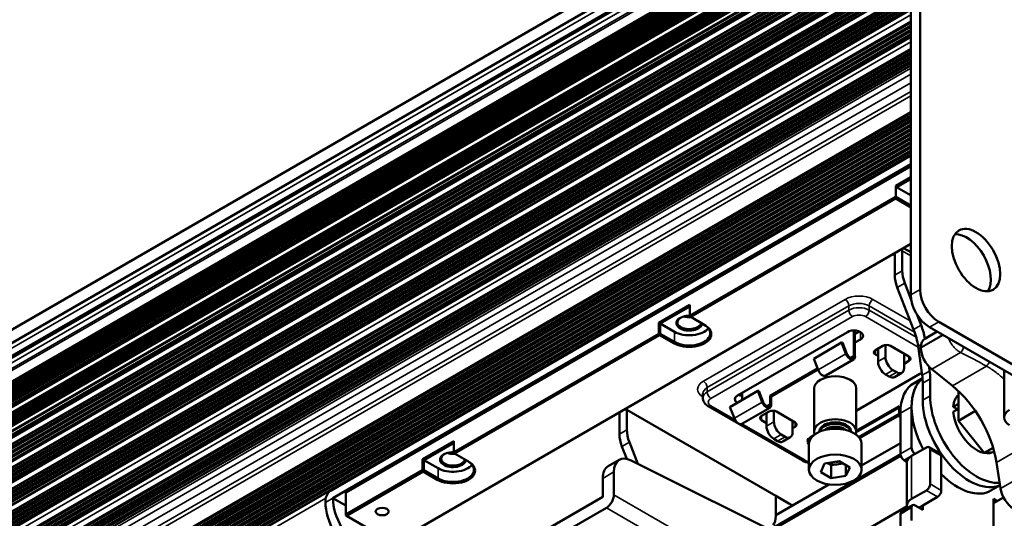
# Model space of a CAD drawing. Header units: millimetres. Extents: x 75 to 4764, y 75 to 3163.
# Tile 147 of 198: x 3333 to 3520, y 1154 to 1248. Entities that reach past the tile are written whole.
import ezdxf

# ---------------------------------------------------------------- set-up
doc = ezdxf.new("R2010")
doc.units = ezdxf.units.MM
doc.header["$LTSCALE"] = 15
doc.layers.add('Visible (ISO)', color=7, linetype='Continuous', lineweight=50)
doc.layers.add('Visible Narrow (ISO)', color=7, linetype='Continuous', lineweight=35)

msp = doc.modelspace()

# ---------------------------------------------------------------- linework, layer by layer
at = {"layer": 'Visible (ISO)'}
for p, q in [((3502.515, 1341.925), (3502.515, 1195.973)), ((3504.283, 1342.946), (3504.283, 1196.994)), ((3502.515, 1288.023), (2801.331, 883.194)), ((2801.93, 881.013), (3502.515, 1285.496)), ((2801.93, 878.236), (3502.515, 1282.72)), ((2803.651, 879.442), (3502.515, 1282.932)), ((2802.513, 874.014), (3502.515, 1278.16)), ((3502.515, 1277.586), (2802.409, 873.38)), ((3502.515, 1273.337), (2802.875, 869.399)), ((2805.55, 871.399), (3502.515, 1273.792)), ((3502.515, 1272.248), (2803.23, 868.516)), ((3502.515, 1271.709), (2803.758, 868.281)), ((3502.515, 1271.288), (2804.123, 868.07)), ((3502.515, 1270.974), (2804.394, 867.914)), ((3502.515, 1270.553), (2804.759, 867.703)), ((2803.321, 865.105), (3502.515, 1268.785)), ((2805.197, 867.341), (3502.515, 1269.939)), ((2801.796, 862.943), (3502.515, 1267.504)), ((2803.217, 864.304), (3502.515, 1268.044)), ((2802.158, 858.691), (3502.515, 1263.042)), ((2802.569, 854.894), (3502.515, 1259.008)), ((2803.184, 850.972), (3502.515, 1254.731)), ((3502.515, 1250.169), (2804.074, 846.924)), ((3502.515, 1245.008), (2805.048, 842.325)), ((3502.515, 1230.706), (3344.59, 1139.528)), ((3392.348, 1158.831), (3502.515, 1222.436)), ((3502.515, 1220.803), (3392.702, 1157.402)), ((3395.141, 1158.443), (3502.515, 1220.435)), ((3499.652, 1216.708), (3502.515, 1218.361)), ((3499.652, 1214.618), (3499.652, 1216.708)), ((3499.793, 1216.463), (3499.652, 1216.708)), ((3499.793, 1216.463), (3502.515, 1218.035)), ((3499.793, 1216.463), (3502.48, 1214.912)), ((3499.652, 1214.618), (3460.549, 1192.042)), ((3502.48, 1212.985), (3499.652, 1214.618)), ((3499.652, 1214.618), (3499.652, 1214.291)), ((3499.652, 1214.291), (3460.69, 1191.797)), ((3502.339, 1212.74), (3499.652, 1214.291)), ((3404.192, 1148.89), (3502.515, 1205.657)), ((3499.475, 1203.534), (3499.157, 1203.717)), ((3499.475, 1203.901), (3499.475, 1203.534)), ((3499.475, 1203.534), (3499.475, 1199.728)), ((3500.889, 1204.35), (3500.889, 1200.544)), ((3501.157, 1204.872), (3502.515, 1204.088)), ((3502.599, 1195.041), (3501.362, 1198.231)), ((3503.055, 1189.402), (3499.948, 1197.415)), ((3454.609, 1190.703), (3460.549, 1194.132)), ((3454.892, 1190.539), (3460.549, 1193.805)), ((3460.549, 1194.132), (3460.549, 1192.042)), ((3460.549, 1191.878), (3460.549, 1192.042)), ((3460.69, 1191.797), (3460.549, 1191.878)), ((3504.469, 1190.219), (3503.661, 1192.303)), ((3454.609, 1188.612), (3454.609, 1190.703)), ((3454.892, 1190.539), (3454.609, 1190.703)), ((3454.892, 1190.539), (3457.579, 1188.988)), ((3454.892, 1188.612), (3454.892, 1190.539)), ((3460.69, 1191.797), (3463.377, 1190.245)), ((3507.819, 1190.87), (3528.325, 1179.031)), ((3454.609, 1188.612), (3415.647, 1166.118)), ((3454.75, 1188.367), (3415.789, 1165.873)), ((3454.609, 1188.612), (3454.75, 1188.531)), ((3454.892, 1188.612), (3454.75, 1188.531)), ((3454.75, 1188.531), (3454.75, 1188.367)), ((3457.437, 1186.816), (3454.75, 1188.367)), ((3457.579, 1187.061), (3454.892, 1188.612)), ((3469.6, 1176.896), (3490.459, 1188.939)), ((3491.697, 1184.469), (3491.697, 1189.235)), ((3491.909, 1189.227), (3491.909, 1184.346)), ((3492.745, 1189.034), (3491.909, 1188.551)), ((3507.499, 1189.013), (3505.17, 1187.669)), ((3506.051, 1189.849), (3526.557, 1178.01)), ((3489.366, 1186.938), (3484.063, 1183.876)), ((3489.366, 1186.938), (3489.55, 1186.954)), ((3490.194, 1184.806), (3489.366, 1186.938)), ((3489.55, 1186.954), (3490.377, 1184.822)), ((3492.934, 1187.51), (3491.909, 1186.918)), ((3495.798, 1185.489), (3497.212, 1186.306)), ((3497.707, 1186.462), (3497.707, 1184.142)), ((3498.626, 1186.306), (3502.162, 1184.264)), ((3503.894, 1186.256), (3504.671, 1180.719)), ((3496.293, 1184.387), (3495.798, 1184.673)), ((3496.293, 1185.775), (3496.293, 1183.325)), ((3501.243, 1184.795), (3501.243, 1182.101)), ((3501.455, 1184.673), (3501.243, 1184.55)), ((3484.89, 1181.744), (3484.063, 1183.876)), ((3491.64, 1183.751), (3486.336, 1180.689)), ((3502.162, 1183.448), (3501.243, 1182.917)), ((3475.787, 1176.794), (3484.793, 1181.993)), ((3475.999, 1176.671), (3484.871, 1181.793)), ((3492.161, 1174), (3504.248, 1180.978)), ((3498.414, 1180.468), (3497.707, 1180.876)), ((3499.121, 1181.692), (3499.828, 1181.284)), ((3499.414, 1180.369), (3500.828, 1181.185)), ((3505.972, 1182.34), (3506.085, 1181.535)), ((3510.414, 1178.714), (3506.485, 1181.862)), ((3520.229, 1172.703), (3520.229, 1181.664)), ((3503.124, 1179.25), (3504.734, 1180.179)), ((3504.778, 1175.977), (3504.778, 1179.239)), ((3506.192, 1176.794), (3506.192, 1180.056)), ((3463.01, 1177.251), (3463.01, 1176.434)), ((3473.456, 1177.752), (3468.153, 1174.691)), ((3470.484, 1176.036), (3470.484, 1177.406)), ((3473.456, 1177.752), (3473.64, 1177.769)), ((3474.284, 1175.62), (3473.456, 1177.752)), ((3473.64, 1177.769), (3474.467, 1175.637)), ((3484.161, 1170.057), (3484.161, 1178.222)), ((3492.161, 1170.057), (3492.161, 1178.222)), ((3511.546, 1172.069), (3511.546, 1177.73)), ((3475.787, 1175.283), (3475.787, 1176.794)), ((3475.999, 1176.671), (3475.787, 1176.794)), ((3475.999, 1175.161), (3475.999, 1176.671)), ((3511.546, 1175.299), (3510.574, 1174.738)), ((3447.149, 1173.323), (3447.149, 1169.518)), ((3448.245, 1174.324), (3448.563, 1174.14)), ((3448.563, 1174.14), (3448.563, 1170.334)), ((3476.847, 1157.81), (3448.563, 1174.14)), ((3464.023, 1174.854), (3481.912, 1164.525)), ((3468.98, 1172.558), (3468.153, 1174.691)), ((3475.73, 1174.565), (3470.426, 1171.504)), ((3474.16, 1172.997), (3475.575, 1173.813)), ((3475.08, 1173.283), (3474.868, 1173.405)), ((3475.08, 1173.528), (3475.08, 1171.078)), ((3476.494, 1173.969), (3476.494, 1171.895)), ((3476.989, 1173.813), (3480.524, 1171.772)), ((3492.153, 1169.913), (3500.323, 1174.63)), ((3492.161, 1170.162), (3500.323, 1174.875)), ((3492.781, 1168.794), (3500.339, 1173.158)), ((3500.323, 1173.364), (3500.323, 1174.875)), ((3500.536, 1173.528), (3500.536, 1165.802)), ((3502.657, 1174.752), (3502.657, 1167.026)), ((3511.395, 1174.264), (3510.574, 1174.738)), ((3511.546, 1174.351), (3510.574, 1173.79)), ((3514.786, 1173.939), (3511.546, 1172.069)), ((3475.08, 1171.65), (3474.16, 1172.18)), ((3480.029, 1172.058), (3480.029, 1169.853)), ((3516.445, 1165.975), (3511.546, 1172.069)), ((3477.908, 1169.445), (3478.615, 1169.037)), ((3480.524, 1170.956), (3480.029, 1170.67)), ((3409.708, 1164.779), (3415.647, 1168.208)), ((3409.991, 1164.615), (3415.647, 1167.881)), ((3415.647, 1168.208), (3415.647, 1166.118)), ((3450.626, 1163.921), (3449.036, 1168.021)), ((3477.201, 1168.22), (3476.494, 1168.629)), ((3478.201, 1168.121), (3479.615, 1168.938)), ((3483.161, 1162.791), (3483.161, 1167.69)), ((3483.388, 1168.935), (3483.993, 1169.284)), ((3493.161, 1163.595), (3500.536, 1167.853)), ((3493.161, 1162.791), (3493.161, 1167.69)), ((3415.647, 1165.955), (3415.647, 1166.118)), ((3415.789, 1165.873), (3415.647, 1165.955)), ((3415.789, 1165.873), (3418.476, 1164.322)), ((3448.539, 1164.839), (3447.622, 1167.204)), ((3500.538, 1165.731), (3475.835, 1151.469)), ((3505.485, 1167.026), (3502.657, 1165.393)), ((3508.107, 1165.851), (3505.985, 1167.076)), ((3506.192, 1166.618), (3506.192, 1160.086)), ((3518.167, 1166.969), (3516.445, 1165.975)), ((3518.397, 1166.149), (3516.445, 1165.975)), ((3409.708, 1162.689), (3409.708, 1164.779)), ((3409.991, 1164.615), (3409.708, 1164.779)), ((3409.991, 1164.615), (3412.678, 1163.064)), ((3409.991, 1162.689), (3409.991, 1164.615)), ((3445.003, 1163.433), (3447.124, 1164.658)), ((3449.38, 1164.541), (3492.854, 1142.908)), ((3500.596, 1165.438), (3476.053, 1151.268)), ((3485.392, 1162.348), (3486.139, 1163.958)), ((3486.139, 1163.958), (3488.927, 1164.39)), ((3486.697, 1164.044), (3487.395, 1163.641)), ((3487.395, 1163.641), (3488.474, 1163.808)), ((3488.474, 1163.808), (3489.13, 1163.91)), ((3488.927, 1164.39), (3490.931, 1163.233)), ((3489.13, 1163.91), (3489.626, 1163.986)), ((3501.783, 1164.265), (3501.243, 1164.577)), ((3501.778, 1156.004), (3501.778, 1164.169)), ((3508.314, 1158.861), (3508.314, 1165.393)), ((3519.567, 1159.203), (3518.805, 1164.18)), ((3409.708, 1162.689), (3395.141, 1154.279)), ((3409.849, 1162.444), (3395.283, 1154.034)), ((3409.708, 1162.689), (3409.849, 1162.607)), ((3409.991, 1162.689), (3409.849, 1162.607)), ((3409.849, 1162.607), (3409.849, 1162.444)), ((3412.536, 1160.892), (3409.849, 1162.444)), ((3412.678, 1161.137), (3409.991, 1162.689)), ((3446.088, 1162.369), (3446.088, 1158.014)), ((3485.392, 1162.348), (3487.395, 1161.192)), ((3487.395, 1161.192), (3487.395, 1163.641)), ((3490.184, 1161.623), (3490.184, 1163.664)), ((3490.931, 1163.233), (3490.184, 1161.623)), ((3443.967, 1157.606), (3443.967, 1161.144)), ((3490.184, 1161.623), (3487.395, 1161.192)), ((3395.141, 1154.279), (3395.141, 1158.443)), ((3476.847, 1154.177), (3486.923, 1159.994)), ((3502.657, 1157.228), (3505.485, 1158.861)), ((3517.746, 1158.824), (3519.473, 1159.821)), ((3391.288, 1156.585), (3391.288, 1156.993)), ((3395.141, 1155.993), (3392.702, 1157.402)), ((3443.967, 1157.606), (3401.541, 1133.111)), ((3476.847, 1157.81), (3479.322, 1156.381)), ((3476.847, 1157.81), (3476.847, 1154.004)), ((3504.778, 1156.004), (3507.607, 1157.637)), ((3518.213, 1156.412), (3520.135, 1157.521)), ((3518.213, 1157.228), (3518.213, 1156.412)), ((3518.92, 1156.82), (3518.213, 1157.228)), ((3518.213, 1156.412), (3518.213, 1148.247)), ((3444.674, 1155.565), (3400.834, 1130.253)), ((3485.624, 1146.506), (3501.792, 1155.841)), ((3502.864, 1156.053), (3500.743, 1154.829)), ((3502.657, 1155.595), (3502.657, 1153.115)), ((3503.364, 1156.004), (3504.778, 1155.187)), ((3504.778, 1156.004), (3504.071, 1155.595)), ((3504.778, 1155.187), (3504.778, 1156.004)), ((3395.141, 1154.115), (3395.141, 1154.279)), ((3395.283, 1154.034), (3395.141, 1154.115)), ((3395.283, 1154.034), (3404.192, 1148.89)), ((3500.536, 1154.371), (3500.536, 1151.89))]:
    msp.add_line(p, q, dxfattribs=at)
for centre, major_axis, start_param, end_param in [((3505.309, 1216.545), (4, 0), 3.9269908, 3.939414), ((3505.309, 1214.454), (-4.2, 0), 0.7853981, 0.8432796), ((3505.309, 1214.618), (-4, 0), 0.7853982, 0.7978213), ((3513.122, 1201.588), (-3.25, 5.629), 3.4170262, 6.0077518), ((3499.475, 1203.534), (1, 1.732), 5.4977871, 5.7247302), ((3503.01, 1197.687), (-2.5, 4.33), 0.7853982, 1.3086765), ((3504.425, 1198.503), (2.5, -4.33), 3.9269908, 4.4502691), ((3506.051, 1193.932), (-2.5, 4.33), 0.7853982, 2.3561945), ((3507.819, 1194.952), (2.5, -4.33), 3.9269908, 5.4977871), ((3460.407, 1190.621), (-2.45, 0), 4.6546339, 9.3727642), ((3460.407, 1193.021), (2.25, 0), 4.2043753, 4.8817837), ((3460.407, 1193.021), (2.25, 0), 4.2043753, 4.8817837), ((3460.407, 1188.531), (4.2, 0), 3.9269908, 7.0685835), ((3460.407, 1188.694), (4, 0), 3.9269908, 7.0685835), ((3460.407, 1190.784), (-2.25, 0), 5.5412988, 9.3338781), ((3498.344, 1189.675), (5, -8.66), 1.0297529, 1.3086765), ((3460.407, 1190.621), (4, 0), 3.9269908, 5.8528308), ((3491.697, 1188.224), (1.75, 0), 5.4977871, 8.6393798), ((3491.697, 1187.612), (-2, 0), 4.4505896, 4.6061231), ((3496.93, 1188.858), (-5, 8.66), 4.1015237, 4.4502691), ((3497.919, 1185.897), (1, 0), 0.7853982, 2.3561945), ((3506.97, 1184.551), (-1.8, 3.118), 0, 0.783018), ((3490.99, 1184.877), (0.65, -1.126), 4.4505896, 7.0685835), ((3490.99, 1184.877), (0.5, -0.866), 4.4505896, 7.0685835), ((3496.505, 1185.081), (-1, 0), 5.4977871, 7.0685835), ((3522.102, 1175.773), (-12.5, 21.651), 0.783018, 0.7877783), ((3506.97, 1184.468), (-1.8, 3.118), 0.7877783, 2.1644954), ((3497.707, 1182.509), (-1, 1.732), 0.7853982, 2.3561945), ((3499.121, 1183.325), (1, -1.732), 3.9269908, 5.4977871), ((3501.455, 1183.856), (1, 0), 5.4977871, 7.0685835), ((3485.686, 1181.815), (0.65, -1.126), 4.4505896, 6.2831853), ((3499.828, 1182.917), (1, -1.732), 5.4977871, 7.0685835), ((3505.485, 1180.264), (1.75, 0), 2.0934103, 2.3561945), ((3497.707, 1183.321), (-5, 8.66), 3.9269908, 4.1015237), ((3499.121, 1184.138), (5, -8.66), 0.7853982, 0.9599311), ((3488.161, 1178.222), (-4, 0), 3.1415927, 6.2831853), ((3498.414, 1182.101), (1, -1.732), 5.4977871, 6.2831853), ((3509.374, 1168.424), (-6.25, 10.825), 0, 0.7853982), ((3511.496, 1169.649), (-6.25, 10.825), 0.0849085, 1.5120556), ((3511.496, 1169.649), (-6.25, 10.825), 0.0849085, 0.7853982), ((3470.837, 1176.181), (-1.75, 0), 5.4977871, 7.0272389), ((3470.837, 1177.814), (-1.75, 0), 0.9287457, 1.3673656), ((3508.393, 1167.858), (-7.5, 12.99), 4.11869, 5.306088), ((3515.031, 1171.69), (-3.165, 5.482), 0.1069493, 0.6936011), ((3475.08, 1175.691), (0.65, -1.126), 4.4505896, 7.0685835), ((3475.08, 1175.691), (0.5, -0.866), 4.4505896, 7.0685835), ((3513.617, 1170.874), (6.25, -10.825), 3.9269908, 6.2213482), ((3513.617, 1170.874), (6.25, -10.825), 3.9269908, 6.2213482), ((3515.031, 1171.69), (6.25, -10.825), 3.9269908, 6.0147783), ((3448.563, 1174.14), (1, 1.732), 2.1292515, 2.3561945), ((3476.282, 1173.405), (1, 0), 0.7853982, 2.3561945), ((3501.243, 1172.834), (-0.65, 1.126), 0.7853982, 1.4785581), ((3515.031, 1171.69), (3.165, -5.482), 4.0187879, 6.2273951), ((3523.729, 1172.703), (-3.5, 0), 5.4977871, 7.0685835), ((3469.776, 1172.629), (0.65, -1.126), 4.4505896, 6.2831853), ((3474.868, 1172.589), (-1, 0), 5.4977871, 7.0685835), ((3477.908, 1171.078), (1, -1.732), 3.9269908, 5.4977871), ((3479.817, 1171.364), (1, 0), 5.4977871, 7.0685835), ((3488.161, 1170.057), (-4, 0), 2.9009325, 6.5238454), ((3488.161, 1170.057), (-3, 0), 3.108263, 6.3165149), ((3488.161, 1169.886), (-3, 0), 3.2087392, 6.2160387), ((3488.161, 1169.784), (3, 0), 0.1311031, 3.0104895), ((3488.161, 1170.347), (2.463, 0), 0.6241277, 2.5174649), ((3450.685, 1167.476), (-2.5, 4.33), 0.7853982, 1.3086765), ((3452.099, 1168.293), (2.5, -4.33), 3.9269908, 4.4502691), ((3476.494, 1170.262), (-1, 1.732), 0.7853982, 2.3561945), ((3478.615, 1170.67), (1, -1.732), 5.4977871, 7.0685835), ((3488.161, 1167.69), (-5, 0), 3.1415927, 6.2831853), ((3488.161, 1170.6), (-3, 0), 0.1573132, 0.2077303), ((3488.161, 1169.53), (2.463, 0), 0.5927772, 2.5488154), ((3488.161, 1170.6), (3, 0), 6.0754551, 6.1258722), ((3477.201, 1169.853), (1, -1.732), 5.4977871, 6.2831853), ((3484.626, 1168.22), (-1.75, 0), 5.4977871, 6.8625006), ((3484.626, 1169.853), (-1.75, 0), 0.9287457, 1.0146542), ((3415.506, 1164.697), (-2.45, 0), 4.6546339, 9.3727642), ((3415.506, 1164.86), (-2.25, 0), 5.5412988, 9.3338781), ((3415.506, 1167.098), (2.25, 0), 4.2043753, 4.8817837), ((3415.506, 1167.098), (2.25, 0), 4.2043753, 4.8817837), ((3501.243, 1165.393), (-0.5, 0.866), 0.7853982, 2.3561945), ((3503.364, 1166.618), (0.5, -0.866), 3.9269908, 5.4977871), ((3505.485, 1166.21), (0.5, 0.866), 5.4977871, 7.0685835), ((3507.607, 1164.985), (0.5, 0.866), 5.4977871, 6.2831853), ((3415.506, 1162.607), (4.2, 0), 3.9269908, 7.0685835), ((3415.506, 1162.77), (4, 0), 3.9269908, 7.0685835), ((3449.624, 1160.328), (-2.5, 4.33), 5.5667384, 7.0685835), ((3488.161, 1165.24), (-2.5, 0), 0.9674083, 1.6963511), ((3488.161, 1165.73), (2.5, 0), 4.7562423, 5.0421884), ((3488.161, 1165.24), (-2.5, 0), 1.9688404, 2.1548365), ((3504.778, 1164.169), (-3, 0), 5.4977871, 6.2831853), ((3415.506, 1164.697), (4, 0), 3.9269908, 5.8528308), ((3447.503, 1159.103), (-2.5, 4.33), 0, 0.7853982), ((3511.496, 1169.649), (6.25, -10.825), 5.1295193, 6.2831853), ((3505.485, 1159.678), (0.5, 0.866), 3.9269908, 5.4977871), ((3392.348, 1157.606), (-0.75, -1.299), 3.9269908, 5.4977871), ((3507.607, 1158.453), (-0.5, -0.866), 0.7853982, 2.3561945), ((3522.066, 1158.321), (-1.8, 3.118), 0.9770973, 2.3538143), ((3396.944, 1153.319), (-4, 6.928), 0.7853982, 2.3561945), ((3398.359, 1154.136), (4, -6.928), 3.9269908, 5.4977871), ((3444.674, 1157.198), (1, 1.732), 3.9269908, 5.4977871), ((3482.151, 1158.014), (4, 0), 3.9269908, 4.1667822), ((3504.778, 1156.004), (-3, 0), 5.4977871, 6.5777008), ((3501.243, 1153.962), (-0.5, 0.866), 0, 0.7853982), ((3503.364, 1155.187), (-0.5, 0.866), 5.4977871, 7.0685835), ((3473.312, 1156.045), (2.5, -4.33), 0.2621198, 0.7853982)]:
    msp.add_ellipse(centre, major_axis=major_axis, ratio=0.5773503, start_param=start_param, end_param=end_param, dxfattribs=at)
for centre, major_axis in [((3514.89, 1202.609), (-3.25, 5.629)), ((3488.161, 1162.791), (-5, 0)), ((3402.071, 1154.85), (1.25, 0))]:
    msp.add_ellipse(centre, major_axis=major_axis, ratio=0.5773503, dxfattribs=at)
for points, knots in [([(3463.01, 1176.434), (3463.01, 1176.291), (3463.03, 1176.147), (3463.104, 1175.876), (3463.159, 1175.748), (3463.29, 1175.515), (3463.367, 1175.409), (3463.535, 1175.219), (3463.626, 1175.134), (3463.818, 1174.981), (3463.919, 1174.914), (3464.023, 1174.854)], [2.35619449, 2.35619449, 2.35619449, 2.35619449, 2.51327412, 2.51327412, 2.67035376, 2.67035376, 2.82743339, 2.82743339, 2.98451302, 2.98451302, 3.14159265, 3.14159265, 3.14159265, 3.14159265]), ([(3481.912, 1164.525), (3482.121, 1164.405), (3482.343, 1164.314), (3482.764, 1164.19), (3482.961, 1164.15), (3483.161, 1164.125)], [3.14159265, 3.14159265, 3.14159265, 3.14159265, 3.45575192, 3.45575192, 3.7162447, 3.7162447, 3.7162447, 3.7162447])]:
    msp.add_open_spline(points, degree=3, knots=knots, dxfattribs=at)
at = {"layer": 'Visible Narrow (ISO)'}
for p, q in [((2802.18, 880.171), (3502.515, 1284.51)), ((2802.18, 877.395), (3502.515, 1281.734)), ((2803.401, 879.467), (3502.515, 1283.101)), ((3502.515, 1280.677), (2803.095, 876.867)), ((3502.515, 1280.288), (2803.337, 876.617)), ((2802.409, 873.785), (3502.515, 1277.991)), ((3502.515, 1277.308), (2802.574, 873.197)), ((3502.515, 1276.966), (2802.87, 873.026)), ((2802.987, 873.02), (3502.515, 1276.893)), ((2803.164, 872.918), (3502.515, 1276.689)), ((3502.515, 1276.491), (2803.281, 872.788)), ((3502.515, 1276.15), (2803.577, 872.617)), ((2803.694, 872.612), (3502.515, 1276.077)), ((2803.871, 872.51), (3502.515, 1275.872)), ((3502.515, 1275.675), (2803.988, 872.38)), ((3502.515, 1275.333), (2804.284, 872.209)), ((2804.401, 872.204), (3502.515, 1275.26)), ((2804.579, 872.101), (3502.515, 1275.056)), ((3502.515, 1274.858), (2804.695, 871.972)), ((3502.515, 1274.517), (2804.991, 871.801)), ((2805.108, 871.796), (3502.515, 1274.444)), ((2805.286, 871.693), (3502.515, 1274.239)), ((3502.515, 1272.04), (2803.455, 868.437)), ((2803.516, 868.442), (3502.515, 1272.01)), ((2803.217, 864.876), (3502.515, 1268.616)), ((2805.001, 867.585), (3502.515, 1270.295)), ((2805.338, 867.097), (3502.515, 1269.612)), ((2802.25, 862.059), (3502.515, 1266.357)), ((2802.309, 862.073), (3502.515, 1266.337)), ((2802.454, 862.002), (3502.515, 1266.182)), ((2802.671, 861.75), (3502.515, 1265.806)), ((2802.796, 861.677), (3502.515, 1265.66)), ((2803.027, 861.672), (3502.515, 1265.522)), ((2803.152, 861.599), (3502.515, 1265.377)), ((2803.378, 861.337), (3502.515, 1264.984)), ((2803.503, 861.264), (3502.515, 1264.839)), ((2803.735, 861.259), (3502.515, 1264.7)), ((2803.86, 861.185), (3502.515, 1264.554)), ((2804.085, 860.924), (3502.515, 1264.163)), ((2804.21, 860.851), (3502.515, 1264.018)), ((2804.442, 860.846), (3502.515, 1263.878)), ((2804.566, 860.773), (3502.515, 1263.734)), ((2804.797, 860.508), (3502.515, 1263.336)), ((2804.921, 860.436), (3502.515, 1263.192)), ((2805.148, 860.432), (3502.515, 1263.057)), ((2802.612, 857.807), (3502.515, 1261.896)), ((2802.672, 857.821), (3502.515, 1261.876)), ((2802.817, 857.75), (3502.515, 1261.721)), ((2803.034, 857.499), (3502.515, 1261.344)), ((2803.159, 857.425), (3502.515, 1261.199)), ((2803.39, 857.42), (3502.515, 1261.061)), ((2803.514, 857.347), (3502.515, 1260.916)), ((2803.741, 857.085), (3502.515, 1260.523)), ((2803.866, 857.012), (3502.515, 1260.378)), ((2804.098, 857.007), (3502.515, 1260.238)), ((2804.222, 856.934), (3502.515, 1260.093)), ((2804.448, 856.672), (3502.515, 1259.702)), ((2804.573, 856.599), (3502.515, 1259.556)), ((2804.805, 856.594), (3502.515, 1259.417)), ((2804.929, 856.521), (3502.515, 1259.273)), ((2803.023, 854.01), (3502.515, 1257.862)), ((2803.083, 854.024), (3502.515, 1257.842)), ((2803.228, 853.953), (3502.515, 1257.686)), ((2803.445, 853.702), (3502.515, 1257.31)), ((2803.57, 853.628), (3502.515, 1257.165)), ((2803.801, 853.623), (3502.515, 1257.027)), ((2803.925, 853.55), (3502.515, 1256.882)), ((2804.152, 853.288), (3502.515, 1256.488)), ((2804.277, 853.215), (3502.515, 1256.343)), ((2804.509, 853.21), (3502.515, 1256.204)), ((2804.633, 853.137), (3502.515, 1256.059)), ((2804.859, 852.875), (3502.515, 1255.667)), ((2804.984, 852.802), (3502.515, 1255.522)), ((2805.216, 852.797), (3502.515, 1255.383)), ((2805.34, 852.724), (3502.515, 1255.239)), ((2805.57, 852.459), (3502.515, 1254.841)), ((2803.638, 850.087), (3502.515, 1253.585)), ((2803.697, 850.102), (3502.515, 1253.564)), ((2803.843, 850.03), (3502.515, 1253.409)), ((2804.059, 849.779), (3502.515, 1253.033)), ((2804.184, 849.706), (3502.515, 1252.888)), ((2804.415, 849.701), (3502.515, 1252.75)), ((2804.54, 849.628), (3502.515, 1252.605)), ((2804.767, 849.366), (3502.515, 1252.211)), ((2804.891, 849.293), (3502.515, 1252.066)), ((2805.123, 849.288), (3502.515, 1251.927)), ((2805.248, 849.214), (3502.515, 1251.782)), ((2805.474, 848.953), (3502.515, 1251.39)), ((2805.598, 848.88), (3502.515, 1251.245)), ((2805.83, 848.874), (3502.515, 1251.106)), ((2805.954, 848.802), (3502.515, 1250.962)), ((2806.185, 848.537), (3502.515, 1250.564)), ((2806.31, 848.465), (3502.515, 1250.419)), ((2806.537, 848.461), (3502.515, 1250.285)), ((3502.515, 1249.186), (2804.322, 846.084)), ((3502.515, 1247.971), (2805.366, 845.471)), ((3502.515, 1247.915), (2805.428, 845.451)), ((3502.515, 1247.777), (2805.659, 845.447)), ((3502.515, 1247.632), (2805.784, 845.374)), ((3502.515, 1247.239), (2806.011, 845.111)), ((3502.515, 1247.093), (2806.135, 845.038)), ((3502.515, 1246.956), (2806.366, 845.034)), ((3502.515, 1246.81), (2806.491, 844.96)), ((3502.515, 1246.417), (2806.718, 844.698)), ((3502.515, 1246.272), (2806.843, 844.625)), ((3502.515, 1246.134), (2807.073, 844.62)), ((3502.515, 1245.989), (2807.198, 844.547)), ((3502.515, 1245.596), (2807.425, 844.285)), ((3502.515, 1245.451), (2807.55, 844.212)), ((3502.515, 1245.313), (2807.78, 844.207)), ((3502.515, 1245.168), (2807.905, 844.134)), ((3502.515, 1244.025), (2805.295, 841.485)), ((3502.515, 1242.81), (2806.339, 840.873)), ((3502.515, 1242.754), (2806.402, 840.853)), ((3502.515, 1242.616), (2806.633, 840.848)), ((3502.515, 1242.471), (2806.757, 840.775)), ((3502.515, 1242.078), (2806.984, 840.513)), ((3502.515, 1241.933), (2807.109, 840.439)), ((3502.515, 1241.795), (2807.34, 840.435)), ((3502.515, 1241.65), (2807.464, 840.362)), ((3502.515, 1241.256), (2807.691, 840.099)), ((3502.515, 1241.111), (2807.816, 840.026)), ((3502.515, 1240.973), (2808.047, 840.022)), ((3502.515, 1240.828), (2808.172, 839.948)), ((3502.515, 1240.435), (2808.398, 839.686)), ((3502.515, 1240.29), (2808.523, 839.613)), ((3502.515, 1240.152), (2808.754, 839.608)), ((3502.515, 1240.007), (2808.879, 839.535)), ((3502.515, 1239.613), (2809.106, 839.273)), ((2809.166, 839.221), (3502.515, 1239.526)), ((2809.374, 838.856), (3502.515, 1239.041)), ((2809.374, 837.732), (3502.515, 1237.918)), ((3343.009, 1144.193), (3502.515, 1236.285)), ((3344.219, 1143.246), (3502.515, 1234.639)), ((3344.408, 1142.539), (3502.515, 1233.822)), ((3344.595, 1139.439), (3502.515, 1230.614)), ((3344.604, 1139.298), (3502.515, 1230.469)), ((3344.627, 1138.918), (3502.515, 1230.076)), ((3344.635, 1138.778), (3502.515, 1229.93)), ((3344.643, 1138.645), (3502.515, 1229.792)), ((3344.652, 1138.505), (3502.515, 1229.647)), ((3344.675, 1138.125), (3502.515, 1229.254)), ((3344.683, 1137.984), (3502.515, 1229.109)), ((3344.691, 1137.854), (3502.515, 1228.974)), ((3344.699, 1137.715), (3502.515, 1228.83)), ((3344.723, 1137.33), (3502.515, 1228.432)), ((3344.731, 1137.19), (3502.515, 1228.287)), ((3344.739, 1137.061), (3502.515, 1228.153)), ((3344.747, 1136.921), (3502.515, 1228.009)), ((3344.771, 1136.536), (3502.515, 1227.61)), ((3344.779, 1136.397), (3502.515, 1227.466)), ((3344.787, 1136.267), (3502.515, 1227.332)), ((3344.795, 1136.127), (3502.515, 1227.187)), ((3344.819, 1135.743), (3502.515, 1226.789)), ((3344.827, 1135.603), (3502.515, 1226.645)), ((3344.835, 1135.473), (3502.515, 1226.51)), ((3344.843, 1135.334), (3502.515, 1226.366)), ((3344.867, 1134.949), (3502.515, 1225.968)), ((3344.875, 1134.809), (3502.515, 1225.823)), ((3344.883, 1134.68), (3502.515, 1225.689)), ((3344.891, 1134.54), (3502.515, 1225.544)), ((3344.915, 1134.155), (3502.515, 1225.146)), ((3344.923, 1134.016), (3502.515, 1225.002)), ((3345.519, 1134.221), (3502.515, 1224.863)), ((3346.048, 1134.381), (3502.515, 1224.718)), ((3346.78, 1134.412), (3502.515, 1224.326)), ((3346.985, 1134.385), (3502.515, 1224.181)), ((3347.162, 1134.348), (3502.515, 1224.042)), ((3347.329, 1134.3), (3502.515, 1223.897)), ((3347.717, 1134.131), (3502.515, 1223.503)), ((3347.843, 1134.058), (3502.515, 1223.358)), ((3347.963, 1133.989), (3502.515, 1223.22)), ((3348.089, 1133.916), (3502.515, 1223.075)), ((3348.414, 1133.728), (3502.515, 1222.699)), ((3348.549, 1133.651), (3502.515, 1222.544)), ((3348.566, 1133.641), (3502.515, 1222.523)), ((3502.48, 1212.985), (3502.48, 1214.912)), ((3502.339, 1212.74), (3502.48, 1212.985)), ((3500.889, 1204.35), (3502.515, 1203.411)), ((3499.475, 1199.728), (3500.889, 1200.544)), ((3499.948, 1197.415), (3501.362, 1198.231)), ((3504.283, 1196.994), (3502.515, 1195.973)), ((3490.021, 1195.136), (3463.108, 1179.598)), ((3490.728, 1193.911), (3463.816, 1178.373)), ((3490.728, 1193.911), (3490.728, 1193.095)), ((3503.226, 1188.941), (3494.617, 1193.911)), ((3494.617, 1193.911), (3494.617, 1193.095)), ((3502.42, 1191.039), (3495.324, 1195.136)), ((3490.728, 1193.095), (3463.816, 1177.557)), ((3491.435, 1191.87), (3464.523, 1176.332)), ((3503.917, 1186.093), (3493.91, 1191.87)), ((3503.54, 1187.943), (3494.617, 1193.095)), ((3504.469, 1190.219), (3503.055, 1189.402)), ((3507.819, 1190.87), (3506.051, 1189.849)), ((3457.579, 1187.061), (3457.579, 1188.988)), ((3492.934, 1188.939), (3492.934, 1187.51)), ((3508.547, 1188.408), (3504.425, 1186.028)), ((3504.425, 1185.93), (3508.632, 1188.359)), ((3457.437, 1186.816), (3457.579, 1187.061)), ((3504.479, 1186.594), (3503.894, 1186.256)), ((3490.194, 1184.806), (3484.89, 1181.744)), ((3491.697, 1184.469), (3490.99, 1184.06)), ((3495.798, 1185.489), (3495.798, 1184.673)), ((3506.485, 1181.862), (3511.982, 1185.036)), ((3497.707, 1184.142), (3496.293, 1183.325)), ((3502.162, 1184.264), (3502.162, 1183.448)), ((3499.121, 1181.692), (3497.707, 1180.876)), ((3498.414, 1180.468), (3499.828, 1181.284)), ((3504.671, 1180.719), (3506.085, 1181.535)), ((3516.887, 1182.451), (3510.414, 1178.714)), ((3504.778, 1179.239), (3506.192, 1180.056)), ((3463.816, 1178.373), (3463.816, 1177.557)), ((3474.284, 1175.62), (3468.98, 1172.558)), ((3475.787, 1175.283), (3475.08, 1174.875)), ((3504.778, 1175.977), (3506.192, 1176.794)), ((3464.523, 1174.903), (3469.134, 1172.241)), ((3492.595, 1169.024), (3500.323, 1173.487)), ((3500.536, 1173.487), (3500.323, 1173.364)), ((3502.657, 1174.752), (3500.536, 1173.528)), ((3470.419, 1171.499), (3482.412, 1164.575)), ((3474.16, 1172.997), (3474.16, 1172.18)), ((3476.494, 1171.895), (3475.08, 1171.078)), ((3480.524, 1171.772), (3480.524, 1170.956)), ((3447.149, 1169.518), (3448.563, 1170.334)), ((3477.908, 1169.445), (3476.494, 1168.629)), ((3447.622, 1167.204), (3449.036, 1168.021)), ((3477.201, 1168.22), (3478.615, 1169.037)), ((3525.278, 1167.917), (3518.805, 1164.18)), ((3500.536, 1165.802), (3502.657, 1167.026)), ((3508.314, 1165.393), (3506.192, 1166.618)), ((3501.243, 1164.577), (3502.657, 1165.393)), ((3502.657, 1157.228), (3502.657, 1165.393)), ((3412.678, 1161.137), (3412.678, 1163.064)), ((3443.967, 1161.144), (3446.088, 1162.369)), ((3525.064, 1162.377), (3519.567, 1159.203)), ((3412.536, 1160.892), (3412.678, 1161.137)), ((3506.192, 1160.086), (3508.314, 1158.861)), ((3505.485, 1158.861), (3507.607, 1157.637)), ((3391.328, 1157.353), (3349.412, 1133.153)), ((3391.288, 1156.585), (3392.702, 1157.402)), ((3446.088, 1158.014), (3576.903, 1082.488)), ((3444.674, 1155.565), (3575.489, 1080.039)), ((3502.657, 1155.595), (3500.536, 1154.371))]:
    msp.add_line(p, q, dxfattribs=at)
for centre, major_axis, ratio, start_param, end_param in [((3492.673, 1193.605), (-3.75, 0), 0.5773503, 3.9269908, 5.4977871), ((3490.021, 1194.32), (0.5, -0.866), 0.5773503, 0.7853982, 2.3561945), ((3492.673, 1192.789), (-2.75, 0), 0.5773503, 3.9269908, 5.4977871), ((3495.324, 1194.32), (-0.5, -0.866), 0.5773503, 3.9269908, 5.4977871), ((3492.673, 1191.972), (-2.75, 0), 0.5773503, 3.9269908, 5.4977871), ((3491.435, 1192.687), (-0.5, 0.866), 0.5773503, 0.7853982, 2.3561945), ((3492.673, 1191.156), (-1.75, 0), 0.5773503, 3.9269908, 5.4977871), ((3493.91, 1192.687), (0.5, 0.866), 0.5773503, 3.9269908, 5.4977871), ((3512.117, 1185.759), (0.441, 0.898), 0.2811447, 3.9243261, 5.2290085), ((3474.428, 1143.257), (-75.36, 14.028), 0.6767752, 4.2445347, 4.3205467), ((3517.022, 1183.175), (0.491, 0.871), 0.3320011, 3.9417575, 5.0080518), ((3465.76, 1178.067), (-3.75, 0), 0.5773503, 5.4977871, 7.0307697), ((3463.108, 1178.782), (0.5, -0.866), 0.5773503, 0.7853982, 2.3561945), ((3465.76, 1177.251), (-2.75, 0), 0.5773503, 5.4977871, 6.2831853), ((3465.76, 1176.434), (-2.75, 0), 0.5773503, 5.4977871, 6.2831853), ((3464.523, 1177.149), (-0.5, 0.866), 0.5773503, 0.7853982, 2.3561945), ((3465.76, 1175.618), (-1.75, 0), 0.5773503, 5.4977871, 7.0685835), ((3464.523, 1175.72), (-0.5, -0.866), 0.5773503, 0, 0.7853982), ((3482.412, 1165.391), (-0.5, -0.866), 0.5773503, 0, 0.7853982), ((3483.65, 1165.289), (1.75, 0), 0.5773503, 3.9269908, 4.4293932)]:
    msp.add_ellipse(centre, major_axis=major_axis, ratio=ratio, start_param=start_param, end_param=end_param, dxfattribs=at)
for points, knots in [([(3511.982, 1185.036), (3511.779, 1185.15), (3511.582, 1185.281), (3511.395, 1185.425), (3511.209, 1185.568), (3511.034, 1185.723), (3510.866, 1185.893), (3510.697, 1186.063), (3510.536, 1186.249), (3510.391, 1186.443), (3510.245, 1186.637), (3510.115, 1186.839), (3510.005, 1187.037), (3509.896, 1187.235), (3509.806, 1187.429), (3509.732, 1187.625), (3509.716, 1187.667), (3509.7, 1187.709), (3509.686, 1187.751)], [0.00000001, 0.00000001, 0.00000001, 0.00000001, 0.14285714, 0.14285714, 0.14285714, 0.28571429, 0.28571429, 0.28571429, 0.42857143, 0.42857143, 0.42857143, 0.57142857, 0.57142857, 0.57142857, 0.71428571, 0.71428571, 0.71428571, 0.74486386, 0.74486386, 0.74486386, 0.74486386]), ([(3520.229, 1179.974), (3520.024, 1180.172), (3519.806, 1180.373), (3519.569, 1180.578), (3519.312, 1180.801), (3519.032, 1181.029), (3518.736, 1181.252), (3518.439, 1181.475), (3518.127, 1181.694), (3517.816, 1181.895), (3517.506, 1182.097), (3517.198, 1182.28), (3516.887, 1182.451)], [0.84314043, 0.84314043, 0.84314043, 0.84314043, 0.88, 0.88, 0.88, 0.92, 0.92, 0.92, 0.96, 0.96, 0.96, 1, 1, 1, 1])]:
    msp.add_open_spline(points, degree=3, knots=knots, dxfattribs=at)

doc.saveas('drawing.dxf')
